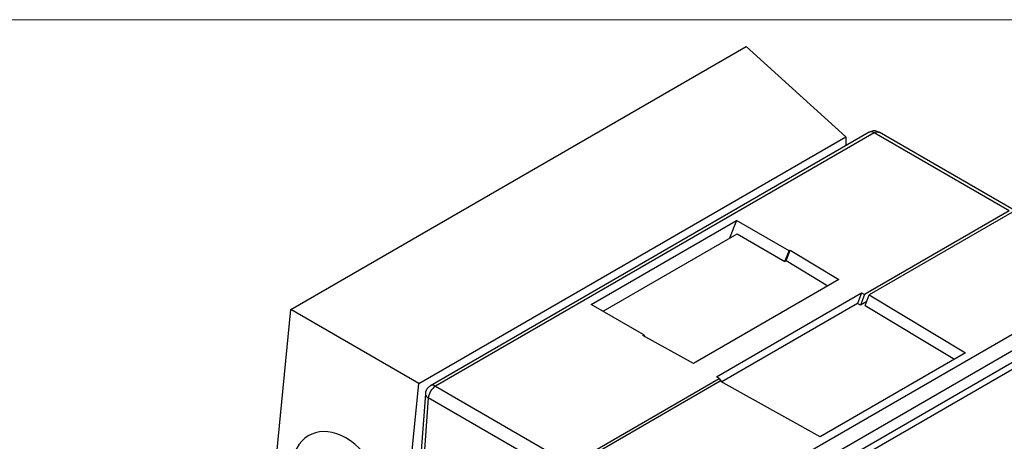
# Model space of a CAD drawing. Header units: millimetres. Extents: x 0 to 432, y 0 to 279.
# Tile 21 of 22: x 329 to 378, y 258 to 279. Entities that reach past the tile are written whole.
import ezdxf

# ---------------------------------------------------------------- set-up
doc = ezdxf.new("R2010")
doc.units = ezdxf.units.MM
doc.linetypes.add('SLD-Solid', pattern=[0])
doc.layers.add('SLD-DEFPOINTS', color=7, linetype='Continuous')

# ---------------------------------------------------------------- blocks, each defined once
blk = doc.blocks.new('Block2')
at = {"color": 7, "linetype": 'SLD-Solid', "lineweight": 18}
blk.add_line((0, 279.4), (431.8, 279.4), dxfattribs=at)

msp = doc.modelspace()

# ---------------------------------------------------------------- linework, layer by layer
at = {"color": 7, "linetype": 'SLD-Solid', "lineweight": 18}
msp.add_line((0, 279.4), (431.8, 279.4), dxfattribs=at)
for p, q in [((342.464, 265.01), (365.092, 278.072)), ((370.041, 273.582), (365.092, 278.072)), ((371.206, 273.811), (349.397, 261.221)), ((371.456, 273.786), (349.647, 261.196)), ((378.173, 269.908), (371.456, 273.786)), ((378.423, 269.933), (371.704, 273.812)), ((348.828, 261.336), (370.041, 273.582)), ((370.041, 273.582), (370.041, 273.139)), ((378.173, 269.908), (370.975, 265.753)), ((378.303, 269.82), (371.214, 265.728)), ((357.394, 265.26), (364.611, 269.426)), ((364.611, 269.426), (364.268, 268.543)), ((367.227, 267.916), (364.611, 269.426)), ((357.988, 264.917), (364.647, 268.761)), ((364.647, 268.761), (367.023, 267.39)), ((367.023, 267.39), (367.227, 267.916)), ((367.077, 267.421), (367.281, 267.947)), ((367.227, 267.916), (367.281, 267.947)), ((367.281, 267.947), (369.706, 266.49)), ((367.077, 267.421), (367.023, 267.39)), ((369.156, 266.172), (367.077, 267.421)), ((369.706, 266.49), (362.48, 262.319)), ((363.616, 261.668), (370.833, 265.834)), ((366.788, 257.131), (382.211, 266.035)), ((370.833, 265.834), (370.629, 265.308)), ((370.833, 265.834), (370.975, 265.753)), ((370.629, 265.308), (363.88, 261.412)), ((366.789, 256.315), (382.565, 265.422)), ((383.442, 265.328), (366.789, 255.714)), ((370.771, 265.226), (370.629, 265.308)), ((370.975, 265.753), (370.771, 265.226)), ((371.092, 265.412), (370.771, 265.226)), ((371.01, 265.202), (371.214, 265.728)), ((371.214, 265.728), (375.995, 262.854)), ((341.757, 257.865), (342.464, 265.01)), ((348.828, 261.336), (342.464, 265.01)), ((360.01, 263.75), (357.394, 265.26)), ((383.901, 265.255), (366.789, 255.376)), ((371.01, 265.202), (375.445, 262.536)), ((359.956, 263.718), (360.01, 263.75)), ((362.48, 262.319), (359.956, 263.718)), ((360.08, 263.649), (360.01, 263.75)), ((375.995, 262.854), (368.778, 258.688)), ((356.365, 257.318), (363.758, 261.586)), ((363.801, 261.448), (356.506, 257.237)), ((363.758, 261.586), (363.616, 261.668)), ((363.758, 261.586), (363.889, 261.399)), ((368.778, 258.688), (363.801, 261.448)), ((348.121, 254.191), (348.828, 261.336)), ((349.647, 261.196), (356.365, 257.318)), ((349.148, 260.824), (348.673, 254.271)), ((349.295, 260.62), (348.828, 254.191)), ((356.012, 256.742), (349.295, 260.62))]:
    msp.add_line(p, q)
at = {"flags": 128}
msp.add_lwpolyline([(349.148, 260.824), (349.148, 260.814), (349.15, 260.79)], dxfattribs=at)
for centre, radius, start, end in [((371.309, 273.582), 0.251, 54.3822, 114.3074), ((350.068, 260.543), 0.777, 122.8009, 174.311), ((349.502, 261.006), 0.24, 52.7502, 115.9905), ((349.403, 260.859), 0.262, 195.2884, 245.6474)]:
    msp.add_arc(centre, radius, start, end)
msp.add_ellipse((344.896, 255.595), major_axis=(-1.383, 3.231), ratio=0.641975, start_param=4.147148, end_param=7.002045)
for points, knots in [([(371.7, 273.806), (371.686, 273.816), (371.644, 273.848), (371.559, 273.869), (371.456, 273.882), (371.353, 273.869), (371.266, 273.848), (371.225, 273.816), (371.21, 273.805)], [0, 0, 0, 0, 0.1017274, 0.2979272, 0.498389, 0.6988509, 0.8950459, 1, 1, 1, 1]), ([(371.456, 273.786), (371.464, 273.791), (371.487, 273.804), (371.532, 273.822), (371.591, 273.836), (371.653, 273.835), (371.688, 273.819), (371.706, 273.811)], [0, 0, 0, 0, 0.090382, 0.254338, 0.484915, 0.747392, 1, 1, 1, 1]), ([(349.397, 261.221), (349.351, 261.188), (349.252, 261.117), (349.18, 260.978), (349.152, 260.865), (349.152, 260.811), (349.153, 260.79)], [0, 0, 0, 0, 0.324778, 0.689814, 0.883913, 1, 1, 1, 1])]:
    msp.add_open_spline(points, degree=3, knots=knots)

# ---------------------------------------------------------------- block references
at = {"layer": 'SLD-DEFPOINTS'}
msp.add_blockref('Block2', (0, 0), dxfattribs=at)

doc.saveas('drawing.dxf')
